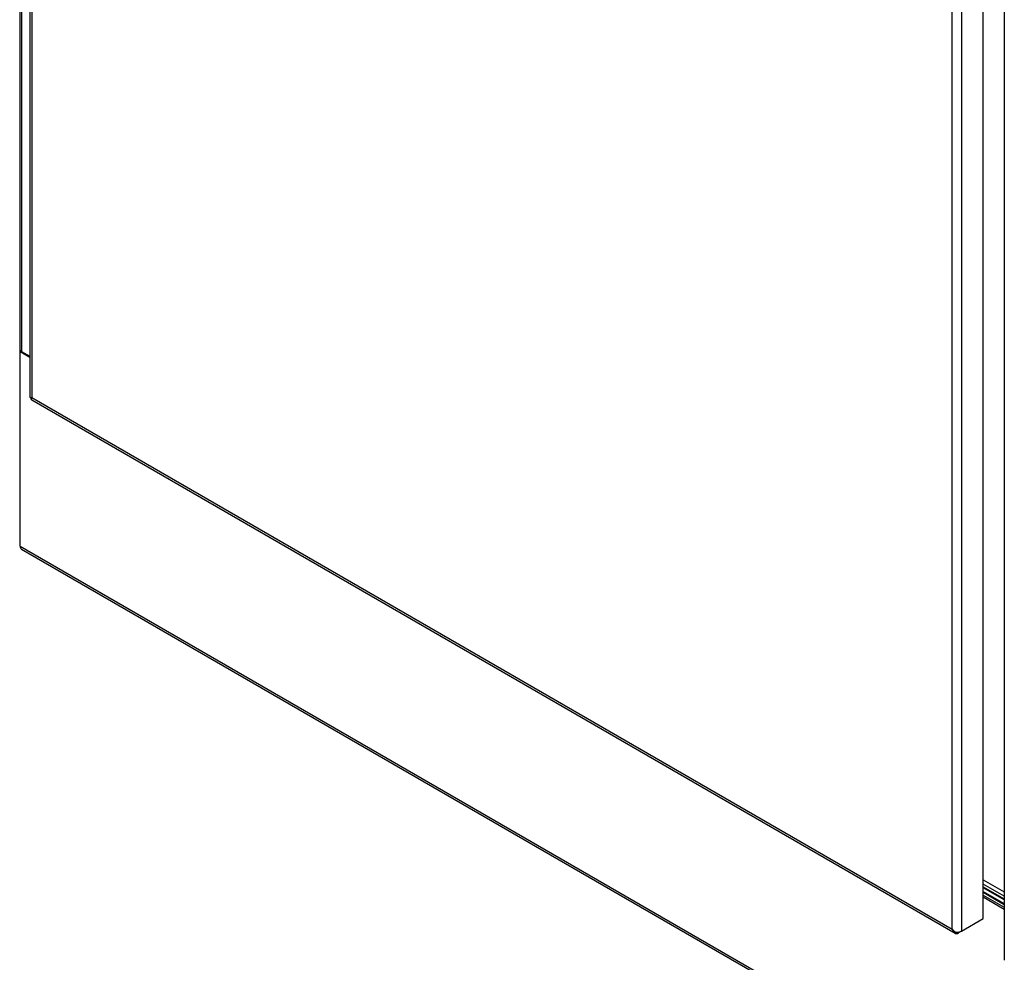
# Model space of a CAD drawing. Header units: inches. Extents: x 2 to 538, y -2 to 358.
# Tile 62 of 119: x 432 to 460, y 260 to 286. Entities that reach past the tile are written whole.
import ezdxf

# ---------------------------------------------------------------- set-up
doc = ezdxf.new("R2010")
doc.units = ezdxf.units.IN
doc.header["$MEASUREMENT"] = 0
for name, color, linetype in [('COM54275-5', 7, 'Continuous'), ('COM70987', 7, 'Continuous'), ('COM70988', 7, 'Continuous'), ('COM70989-3', 7, 'Continuous'), ('COM70995-3', 7, 'Continuous'), ('COM71136-8', 7, 'Continuous'), ('COM71139-9', 7, 'Continuous'), ('Default', 7, 'Continuous'), ('GSK87431', 7, 'Continuous')]:
    doc.layers.add(name, color=color, linetype=linetype)

# ---------------------------------------------------------------- blocks, each defined once
blk = doc.blocks.new('SE6')
at = {"layer": 'COM54275-5', "color": 7, "linetype": 'Continuous'}
for p, q in [((432.182, 344.698), (432.182, 276.787)), ((432.237, 344.622), (432.237, 276.712)), ((432.194, 276.712), (432.194, 276.75)), ((432.237, 276.712), (432.466, 276.579))]:
    blk.add_line(p, q, dxfattribs=at)
blk.add_ellipse((432.367, 276.787), major_axis=(0.185, 0), ratio=0.57735, start_param=3.141593, end_param=3.926991, dxfattribs=at)
at = {"layer": 'COM70987', "color": 7, "linetype": 'Continuous'}
for p, q in [((458.927, 261.734), (459.512, 261.397)), ((458.927, 261.632), (459.512, 261.295))]:
    blk.add_line(p, q, dxfattribs=at)
at = {"layer": 'COM70988', "color": 7, "linetype": 'Continuous'}
for p, q in [((459.512, 261.6), (458.927, 261.938)), ((459.512, 261.498), (458.927, 261.836))]:
    blk.add_line(p, q, dxfattribs=at)
at = {"layer": 'COM70989-3', "color": 7, "linetype": 'Continuous'}
blk.add_line((458.927, 262.055), (459.512, 261.717), dxfattribs=at)
at = {"layer": 'COM70995-3', "color": 7, "linetype": 'Continuous'}
for p, q in [((432.217, 276.725), (432.194, 276.712)), ((432.194, 271.313), (432.194, 276.712)), ((432.194, 276.712), (432.466, 276.555)), ((432.194, 271.313), (515.633, 223.14)), ((432.232, 271.228), (515.671, 223.055)), ((459.512, 261.231), (458.927, 261.569))]:
    blk.add_line(p, q, dxfattribs=at)
blk.add_ellipse((432.325, 271.388), major_axis=(0.092, 0.16), ratio=0.57735, start_param=2.356194, end_param=3.141593, dxfattribs=at)
at = {"layer": 'COM71136-8', "color": 7, "linetype": 'Continuous'}
blk.add_line((459.512, 325.878), (459.512, 259.844), dxfattribs=at)
blk.add_ellipse((459.697, 259.844), major_axis=(0.185, 0), ratio=0.57735, start_param=3.141593, end_param=3.295285, dxfattribs=at)
at = {"layer": 'COM71139-9', "color": 7, "linetype": 'Continuous'}
for p, q in [((432.466, 341.493), (432.466, 275.459)), ((432.52, 341.368), (432.52, 275.432)), ((458.927, 260.979), (458.927, 327.013)), ((458.068, 260.682), (458.068, 326.618)), ((458.329, 326.667), (458.329, 260.633)), ((432.516, 275.372), (458.148, 260.573)), ((432.52, 275.432), (432.52, 275.432)), ((432.52, 275.432), (458.068, 260.682)), ((432.52, 275.432), (432.52, 275.432)), ((432.52, 275.432), (432.52, 275.432)), ((432.52, 275.432), (432.52, 275.432)), ((458.329, 260.633), (458.927, 260.979)), ((458.068, 260.682), (458.068, 260.682)), ((458.068, 260.682), (458.068, 260.682)), ((458.068, 260.682), (458.068, 260.682)), ((458.068, 260.682), (458.068, 260.682)), ((458.068, 260.682), (458.068, 260.682)), ((458.155, 260.612), (458.135, 260.583)), ((458.329, 260.633), (458.241, 260.582))]:
    blk.add_line(p, q, dxfattribs=at)
for centre, radius, start, end in [((458.319, 260.903), 0.334, 221.3064, 243.5569), ((458.277, 260.752), 0.22, 198.6273, 230.0943)]:
    blk.add_arc(centre, radius, start, end, dxfattribs=at)
for centre, major_axis, start_param, end_param in [((432.651, 275.459), (0.185, 0), 3.141593, 3.295285), ((432.608, 275.532), (0.093, 0.16), 2.9879, 3.141593), ((458.241, 260.733), (0.093, 0.16), 2.9879, 3.926991), ((458.198, 260.709), (0.185, 0), 4.558696, 5.497787)]:
    blk.add_ellipse(centre, major_axis=major_axis, ratio=0.57735, start_param=start_param, end_param=end_param, dxfattribs=at)
for points in [[(432.468, 275.443), (432.471, 275.44), (432.477, 275.437), (432.49, 275.434), (432.495, 275.433), (432.506, 275.432), (432.513, 275.432), (432.52, 275.432)], [(432.503, 275.382), (432.502, 275.386), (432.502, 275.393), (432.506, 275.406), (432.508, 275.41), (432.513, 275.421), (432.516, 275.426), (432.52, 275.432)]]:
    blk.add_open_spline(points, degree=3, knots=[0, 0, 0, 0, 0.5, 0.5, 0.75, 0.75, 1, 1, 1, 1], dxfattribs=at)
at = {"layer": 'GSK87431', "color": 7, "linetype": 'Continuous'}
for p, q in [((458.927, 261.862), (459.512, 261.524)), ((458.927, 261.709), (459.512, 261.371))]:
    blk.add_line(p, q, dxfattribs=at)

msp = doc.modelspace()

# ---------------------------------------------------------------- block references
at = {"layer": 'Default'}
msp.add_blockref('SE6', (0, 0), dxfattribs=at)

doc.saveas('drawing.dxf')
